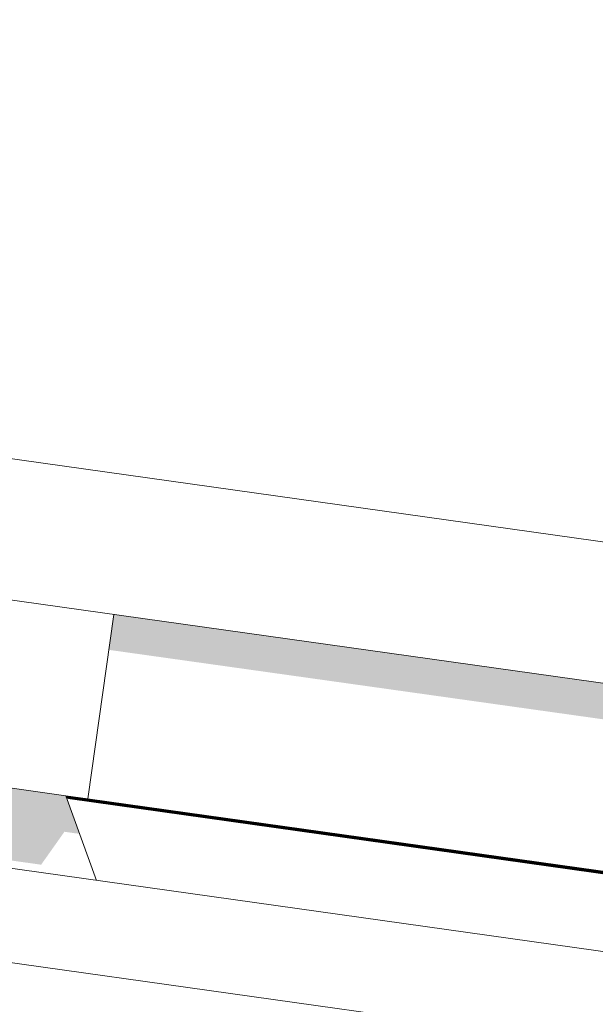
# Model space of a CAD drawing. Header units: metres. Extents: x -52 to 321, y -8 to 26.
# Tile 217 of 256: x 309.26 to 309.383, y 6.574 to 6.785. Entities that reach past the tile are written whole.
import ezdxf

# ---------------------------------------------------------------- set-up
doc = ezdxf.new("R2010")
doc.units = ezdxf.units.M
doc.header["$MEASUREMENT"] = 0
for name, color, linetype in [('30 Dachaufbau', 7, 'Continuous'), ('70 PV-Anlage', 7, 'Continuous'), ('94 Genehmigungsplanung Bemaßung', 7, 'Continuous')]:
    doc.layers.add(name, color=color, linetype=linetype)
doc.styles.add('ERSTELLTER_STIL_2', font='arial.ttf')
doc.dimstyles.new('ERSTELLTER_STIL__1', dxfattribs={"dimtxt": 0.25, "dimasz": 0.19, "dimexe": 0.18, "dimexo": 0.1, "dimgap": 0, "dimtad": 1, "dimtih": 1, "dimtoh": 1, "dimzin": 0, "dimdsep": 46, "dimtxsty": 'ERSTELLTER_STIL_2', "dimblk": 'ARROWHEAD_6', "dimblk1": 'ARROWHEAD_6', "dimblk2": 'ARROWHEAD_6', "dimcen": 0.09, "dimclrd": 7, "dimclre": 7, "dimclrt": 7, "dimazin": 0, "dimtfac": 1, "dimtdec": 4, "dimtmove": 0, "dimatfit": 3, "dimfxl": 1, "dimtolj": 1, "dimtzin": 0, "dimarcsym": 0})

# ---------------------------------------------------------------- blocks, each defined once
blk = doc.blocks.new('*D55', base_point=(33626.11544, -0.00275))
at = {"layer": '94 Genehmigungsplanung Bemaßung', "color": 7, "linetype": 'Continuous', "lineweight": 13}
for p, q in [((297.01606, 9.19055), (297.01606, 9.56555)), ((312.83606, 9.19055), (312.83606, 9.56555)), ((297.11606, 9.47805), (296.91606, 9.27805)), ((312.73606, 9.27805), (312.93606, 9.47805)), ((296.86606, 9.37805), (297.01606, 9.37805)), ((297.01606, 9.37805), (312.83606, 9.37805)), ((312.83606, 9.37805), (312.98606, 9.37805))]:
    blk.add_line(p, q, dxfattribs=at)
at = {"layer": '94 Genehmigungsplanung Bemaßung', "color": 7, "lineweight": 13, "insert": (304.49707, 9.42805), "char_height": 0.25, "attachment_point": 7, "style": 'ERSTELLTER_STIL_2'}
blk.add_mtext('\\A1;{\\pql;\\fArial|b0|i0|c0|p0;\\W1.000000;15,82}', dxfattribs=at)
blk = doc.blocks.new('ARROWHEAD_6')
at = {"color": 0, "linetype": 'Continuous', "lineweight": 0}
for p, q in [((-0.5, -0.5), (0.5, 0.5)), ((0, 0), (-1, 0))]:
    blk.add_line(p, q, dxfattribs=at)

msp = doc.modelspace()

# ---------------------------------------------------------------- hatches: boundary and pattern name
at = {"layer": '70 PV-Anlage', "linetype": 'Continuous', "lineweight": 0, "true_color": 0x000000}
for points in [[(309.2787, 6.64974), (310.81959, 6.43318), (310.81509, 6.40119), (310.81902, 6.40064), (310.82459, 6.44025), (309.27977, 6.65736)], [(309.23931, 6.62266), (309.24524, 6.60628), (309.2642, 6.60361), (309.2692, 6.61068), (309.27244, 6.61023), (309.26948, 6.61842)], [(309.26948, 6.61842), (309.26949, 6.6184), (309.2741, 6.61775), (309.2742, 6.61775)], [(309.2741, 6.61775), (309.26949, 6.6184), (309.26949, 6.61838), (309.27399, 6.61775)], [(309.26949, 6.61838), (309.2695, 6.61837), (309.27388, 6.61775), (309.27399, 6.61775)], [(309.2695, 6.61837), (309.2695, 6.61835), (309.27377, 6.61775), (309.27388, 6.61775)], [(309.27377, 6.61775), (309.2695, 6.61835), (309.26951, 6.61834), (309.27366, 6.61775)], [(309.26951, 6.61834), (309.26951, 6.61832), (309.27356, 6.61775), (309.27366, 6.61775)], [(309.26951, 6.61832), (309.26952, 6.6183), (309.27345, 6.61775), (309.27356, 6.61775)], [(309.26952, 6.6183), (309.26953, 6.61829), (309.27334, 6.61775), (309.27345, 6.61775)], [(309.26953, 6.61829), (309.26953, 6.61827), (309.27323, 6.61775), (309.27333, 6.61775)], [(309.26953, 6.61827), (309.26954, 6.61826), (309.27312, 6.61775), (309.27323, 6.61775)], [(309.26954, 6.61826), (309.26954, 6.61824), (309.27302, 6.61775), (309.27312, 6.61775)], [(309.26954, 6.61824), (309.26955, 6.61822), (309.27291, 6.61775), (309.27302, 6.61775)], [(309.26955, 6.61822), (309.26956, 6.61821), (309.2728, 6.61775), (309.27291, 6.61775)], [(309.26956, 6.61821), (309.26956, 6.61819), (309.27269, 6.61775), (309.2728, 6.61775)], [(309.26956, 6.61819), (309.26957, 6.61818), (309.27258, 6.61775), (309.27269, 6.61775)], [(309.26957, 6.61818), (309.26957, 6.61816), (309.27248, 6.61775), (309.27258, 6.61775)], [(309.26957, 6.61816), (309.26958, 6.61814), (309.27237, 6.61775), (309.27248, 6.61775)], [(309.26958, 6.61814), (309.26958, 6.61813), (309.27226, 6.61775), (309.27237, 6.61775)], [(309.26958, 6.61813), (309.26959, 6.61811), (309.27215, 6.61775), (309.27226, 6.61775)], [(309.26959, 6.61811), (309.2696, 6.6181), (309.27204, 6.61775), (309.27215, 6.61775)], [(309.2696, 6.6181), (309.2696, 6.61808), (309.27194, 6.61775), (309.27204, 6.61775)], [(309.2696, 6.61808), (309.26961, 6.61806), (309.27183, 6.61775), (309.27194, 6.61775)], [(309.26961, 6.61806), (309.26961, 6.61805), (309.27172, 6.61775), (309.27183, 6.61775)], [(309.26961, 6.61805), (309.26962, 6.61803), (309.27161, 6.61775), (309.27172, 6.61775)], [(309.27161, 6.61775), (309.26962, 6.61803), (309.26962, 6.61802), (309.2715, 6.61775)], [(309.26962, 6.61802), (309.26963, 6.618), (309.2714, 6.61775), (309.2715, 6.61775)], [(309.26963, 6.618), (309.26964, 6.61798), (309.27129, 6.61775), (309.2714, 6.61775)], [(309.26964, 6.61798), (309.26964, 6.61797), (309.27118, 6.61775), (309.27129, 6.61775)], [(309.26964, 6.61797), (309.26965, 6.61795), (309.27107, 6.61775), (309.27118, 6.61775)], [(309.26965, 6.61795), (309.26965, 6.61794), (309.27096, 6.61775), (309.27107, 6.61775)], [(309.26965, 6.61794), (309.26966, 6.61792), (309.27086, 6.61775), (309.27096, 6.61775)], [(309.26966, 6.61792), (309.26967, 6.6179), (309.27075, 6.61775), (309.27086, 6.61775)], [(309.26967, 6.6179), (309.26967, 6.61789), (309.27064, 6.61775), (309.27075, 6.61775)], [(309.26967, 6.61789), (309.26968, 6.61787), (309.27053, 6.61775), (309.27064, 6.61775)], [(309.26968, 6.61787), (309.26968, 6.61786), (309.27042, 6.61775), (309.27053, 6.61775)], [(309.27053, 6.61775), (309.27043, 6.61775), (310.81525, 6.40064), (310.81525, 6.40066)], [(309.27064, 6.61775), (309.27054, 6.61775), (310.81535, 6.40064), (310.81536, 6.40066)], [(309.27075, 6.61775), (309.27064, 6.61775), (310.81546, 6.40064), (310.81546, 6.40066)], [(309.27086, 6.61775), (309.27075, 6.61775), (310.81557, 6.40064), (310.81557, 6.40066)], [(309.27096, 6.61775), (309.27086, 6.61775), (310.81568, 6.40064), (310.81568, 6.40066)], [(309.27107, 6.61775), (309.27097, 6.61775), (310.81579, 6.40064), (310.81579, 6.40066)], [(309.27118, 6.61775), (309.27108, 6.61775), (310.81589, 6.40064), (310.8159, 6.40066)], [(309.27129, 6.61775), (309.27118, 6.61775), (310.816, 6.40064), (310.816, 6.40066)], [(309.2714, 6.61775), (309.27129, 6.61775), (310.81611, 6.40064), (310.81611, 6.40066)], [(309.2715, 6.61775), (309.2714, 6.61775), (310.81622, 6.40064), (310.81622, 6.40066)], [(309.27161, 6.61775), (309.27151, 6.61775), (310.81633, 6.40064), (310.81633, 6.40066)], [(309.27172, 6.61775), (309.27162, 6.61775), (310.81643, 6.40064), (310.81644, 6.40066)], [(309.27183, 6.61775), (309.27172, 6.61775), (310.81654, 6.40064), (310.81654, 6.40066)], [(309.27194, 6.61775), (309.27183, 6.61775), (310.81665, 6.40064), (310.81665, 6.40066)], [(309.27204, 6.61775), (309.27194, 6.61775), (310.81676, 6.40064), (310.81676, 6.40066)], [(309.27215, 6.61775), (309.27205, 6.61775), (310.81687, 6.40064), (310.81687, 6.40066)], [(309.27226, 6.61775), (309.27216, 6.61775), (310.81697, 6.40064), (310.81698, 6.40066)], [(309.27237, 6.61775), (309.27226, 6.61775), (310.81708, 6.40064), (310.81708, 6.40066)], [(309.27248, 6.61775), (309.27237, 6.61775), (310.81719, 6.40064), (310.81719, 6.40066)], [(309.27258, 6.61775), (309.27248, 6.61775), (310.8173, 6.40064), (310.8173, 6.40066)], [(309.27269, 6.61775), (309.27259, 6.61775), (310.81741, 6.40064), (310.81741, 6.40066)], [(309.2728, 6.61775), (309.2727, 6.61775), (310.81751, 6.40064), (310.81752, 6.40066)], [(309.27291, 6.61775), (309.2728, 6.61775), (310.81762, 6.40064), (310.81762, 6.40066)], [(309.27302, 6.61775), (309.27291, 6.61775), (310.81773, 6.40064), (310.81773, 6.40066)], [(309.27312, 6.61775), (309.27302, 6.61775), (310.81784, 6.40064), (310.81784, 6.40066)], [(309.27323, 6.61775), (309.27313, 6.61775), (310.81795, 6.40064), (310.81795, 6.40066)], [(309.27334, 6.61775), (309.27324, 6.61775), (310.81805, 6.40064), (310.81806, 6.40066)], [(309.27345, 6.61775), (309.27334, 6.61775), (310.81816, 6.40064), (310.81816, 6.40066)], [(309.27356, 6.61775), (309.27345, 6.61775), (310.81827, 6.40064), (310.81827, 6.40066)], [(309.27366, 6.61775), (309.27356, 6.61775), (310.81838, 6.40064), (310.81838, 6.40066)], [(309.27377, 6.61775), (309.27367, 6.61775), (310.81849, 6.40064), (310.81849, 6.40066)], [(309.27388, 6.61775), (309.27378, 6.61775), (310.81859, 6.40064), (310.8186, 6.40066)], [(309.27399, 6.61775), (309.27388, 6.61775), (310.8187, 6.40064), (310.8187, 6.40066)], [(309.27399, 6.61775), (310.81881, 6.40064), (310.81881, 6.40066), (309.48755, 6.58775), (309.2741, 6.61775)], [(309.2742, 6.61775), (309.2741, 6.61775), (310.81892, 6.40064), (310.81892, 6.40066)]]:
    msp.add_hatch(color=18, dxfattribs=at).paths.add_polyline_path(points)

# ---------------------------------------------------------------- linework, layer by layer
at = {"layer": '30 Dachaufbau', "color": 7, "linetype": 'Continuous', "lineweight": 13}
for p, q in [((304.92606, 7.21158), (313.40093, 6.02052)), ((313.39815, 6.00071), (304.92606, 7.19139))]:
    msp.add_line(p, q, dxfattribs=at)
at = {"layer": '70 PV-Anlage', "color": 7, "linetype": 'Continuous', "lineweight": 13}
for p, q in [((309.16858, 6.70328), (310.86837, 6.46439)), ((309.1644, 6.67358), (310.8642, 6.43469)), ((309.2742, 6.61775), (309.27977, 6.65736)), ((309.23931, 6.62266), (309.26948, 6.61842)), ((309.26948, 6.61842), (309.2742, 6.61775)), ((309.26948, 6.61842), (309.27606, 6.60023)), ((309.2741, 6.61775), (309.26949, 6.6184)), ((309.27399, 6.61775), (309.26949, 6.61838)), ((309.27388, 6.61775), (309.2695, 6.61837)), ((309.27377, 6.61775), (309.2695, 6.61835)), ((309.27366, 6.61775), (309.26951, 6.61834)), ((309.27356, 6.61775), (309.26951, 6.61832)), ((309.27345, 6.61775), (309.26952, 6.6183)), ((309.27334, 6.61775), (309.26953, 6.61829)), ((309.27324, 6.61775), (309.26953, 6.61827)), ((309.27313, 6.61775), (309.26954, 6.61826)), ((309.27302, 6.61775), (309.26954, 6.61824)), ((309.27291, 6.61775), (309.26955, 6.61822)), ((309.2728, 6.61775), (309.26956, 6.61821)), ((309.27269, 6.61775), (309.26956, 6.61819)), ((309.27258, 6.61775), (309.26957, 6.61818)), ((309.27248, 6.61775), (309.26957, 6.61816)), ((309.27237, 6.61775), (309.26958, 6.61814)), ((309.27226, 6.61775), (309.26958, 6.61813)), ((309.27216, 6.61775), (309.26959, 6.61811)), ((309.27205, 6.61775), (309.2696, 6.6181)), ((309.27194, 6.61775), (309.2696, 6.61808)), ((309.27183, 6.61775), (309.26961, 6.61806)), ((309.27172, 6.61775), (309.26961, 6.61805)), ((309.27161, 6.61775), (309.26962, 6.61803)), ((309.2715, 6.61775), (309.26962, 6.61802)), ((309.2714, 6.61775), (309.26963, 6.618)), ((309.27129, 6.61775), (309.26964, 6.61798)), ((309.27118, 6.61775), (309.26964, 6.61797)), ((309.27107, 6.61775), (309.26965, 6.61795)), ((309.27096, 6.61775), (309.26965, 6.61794)), ((309.27086, 6.61775), (309.26966, 6.61792)), ((309.27075, 6.61775), (309.26967, 6.6179)), ((309.27064, 6.61775), (309.26967, 6.61789)), ((309.27053, 6.61775), (309.26968, 6.61787)), ((309.27043, 6.61775), (309.26968, 6.61786)), ((309.27043, 6.61775), (310.81525, 6.40064)), ((309.27053, 6.61775), (309.27043, 6.61775)), ((309.27064, 6.61775), (309.27053, 6.61775)), ((309.27054, 6.61775), (310.81535, 6.40064)), ((309.27064, 6.61775), (310.81546, 6.40064)), ((309.27074, 6.61775), (309.27064, 6.61775)), ((309.27075, 6.61775), (310.81557, 6.40064)), ((309.27086, 6.61775), (309.27075, 6.61775)), ((309.27086, 6.61775), (310.81568, 6.40064)), ((309.27096, 6.61775), (309.27086, 6.61775)), ((309.27107, 6.61775), (309.27096, 6.61775)), ((309.27097, 6.61775), (310.81579, 6.40064)), ((309.27118, 6.61775), (309.27107, 6.61775)), ((309.27108, 6.61775), (310.81589, 6.40064)), ((309.27118, 6.61775), (310.816, 6.40064)), ((309.27129, 6.61775), (309.27118, 6.61775)), ((309.27129, 6.61775), (310.81611, 6.40064)), ((309.2714, 6.61775), (309.27129, 6.61775)), ((309.2714, 6.61775), (310.81622, 6.40064)), ((309.2715, 6.61775), (309.2714, 6.61775)), ((309.27161, 6.61775), (309.2715, 6.61775)), ((309.27151, 6.61775), (310.81633, 6.40064)), ((309.27172, 6.61775), (309.27161, 6.61775)), ((309.27162, 6.61775), (310.81643, 6.40064)), ((309.27172, 6.61775), (310.81654, 6.40064)), ((309.27182, 6.61775), (309.27172, 6.61775)), ((309.27183, 6.61775), (310.81665, 6.40064)), ((309.27194, 6.61775), (309.27183, 6.61775)), ((309.27194, 6.61775), (310.81676, 6.40064)), ((309.27204, 6.61775), (309.27194, 6.61775)), ((309.27205, 6.61775), (310.81687, 6.40064)), ((309.27215, 6.61775), (309.27205, 6.61775)), ((309.27216, 6.61775), (310.81697, 6.40064)), ((309.27226, 6.61775), (309.27216, 6.61775)), ((309.27226, 6.61775), (310.81708, 6.40064)), ((309.27236, 6.61775), (309.27226, 6.61775)), ((309.27237, 6.61775), (310.81719, 6.40064)), ((309.27247, 6.61775), (309.27237, 6.61775)), ((309.27248, 6.61775), (310.8173, 6.40064)), ((309.27258, 6.61775), (309.27248, 6.61775)), ((309.27269, 6.61775), (309.27258, 6.61775)), ((309.27259, 6.61775), (310.81741, 6.40064)), ((309.2728, 6.61775), (309.27269, 6.61775)), ((309.2727, 6.61775), (310.81751, 6.40064)), ((309.2728, 6.61775), (310.81762, 6.40064)), ((309.2729, 6.61775), (309.2728, 6.61775)), ((309.27291, 6.61775), (310.81773, 6.40064)), ((309.27302, 6.61775), (309.27291, 6.61775)), ((309.27302, 6.61775), (310.81784, 6.40064)), ((309.27312, 6.61775), (309.27302, 6.61775)), ((309.27313, 6.61775), (310.81795, 6.40064)), ((309.27323, 6.61775), (309.27313, 6.61775)), ((309.27324, 6.61775), (310.81805, 6.40064)), ((309.27334, 6.61775), (309.27324, 6.61775)), ((309.27334, 6.61775), (310.81816, 6.40064)), ((309.27344, 6.61775), (309.27334, 6.61775)), ((309.27345, 6.61775), (310.81827, 6.40064)), ((309.27356, 6.61775), (309.27345, 6.61775)), ((309.27356, 6.61775), (310.81838, 6.40064)), ((309.27366, 6.61775), (309.27356, 6.61775)), ((309.27377, 6.61775), (309.27366, 6.61775)), ((309.27367, 6.61775), (310.81849, 6.40064)), ((309.27388, 6.61775), (309.27377, 6.61775)), ((309.27378, 6.61775), (310.81859, 6.40064)), ((309.27388, 6.61775), (310.8187, 6.40064)), ((309.27399, 6.61775), (309.27388, 6.61775)), ((309.27399, 6.61775), (310.81881, 6.40064)), ((309.27409, 6.61775), (309.27399, 6.61775)), ((309.2741, 6.61775), (310.81892, 6.40064)), ((309.2742, 6.61775), (309.2741, 6.61775)), ((309.2742, 6.61775), (310.81902, 6.40064))]:
    msp.add_line(p, q, dxfattribs=at)

# ---------------------------------------------------------------- dimensions: what is measured, and where the dimension line sits
at = {"layer": '94 Genehmigungsplanung Bemaßung', "color": 7, "linetype": 'Continuous', "lineweight": 13}
dim = msp.add_linear_dim(base=(312.83606, 9.37805), p1=(297.01606, 3.34725), p2=(312.83606, 3.34725), dimstyle='ERSTELLTER_STIL__1', dxfattribs=at)
dim.commit()
dim.dimension.update_dxf_attribs({"geometry": '*D55', "text_midpoint": (304.91585, 9.55305), "dimtype": 160})

doc.saveas('drawing.dxf')
